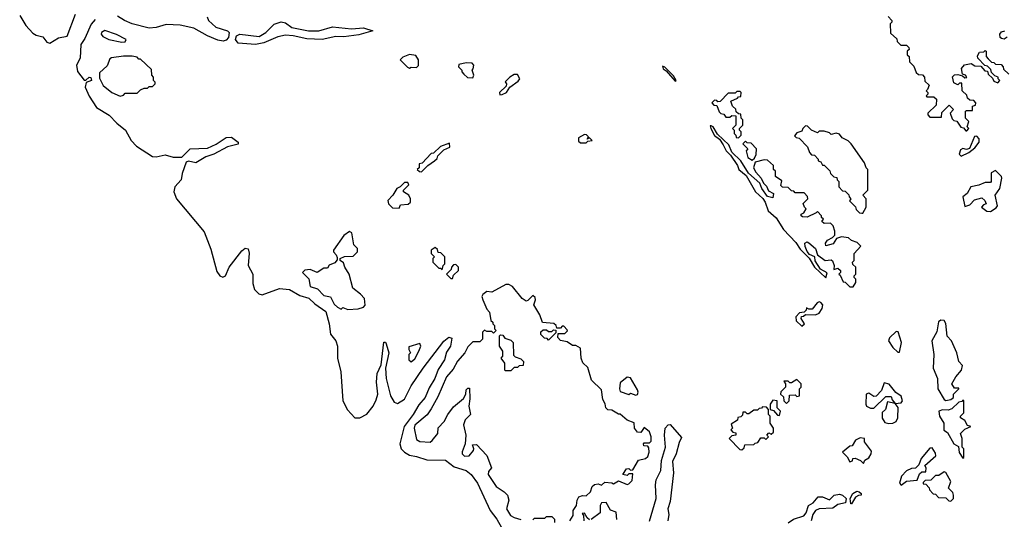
# Model space of a CAD drawing. Extents: x 2737958 to 2903317, y 894217 to 1030017.
# Tile 115 of 123: x 2814199 to 2819946, y 965674 to 968590. Entities that reach past the tile are written whole.
import ezdxf

# ---------------------------------------------------------------- set-up
doc = ezdxf.new("R2010")
doc.units = 0

msp = doc.modelspace()

# ---------------------------------------------------------------- linework, layer by layer
at = {"layer": '0CON05XD'}
for points in [[(2814199.2, 968615), (2814235.4, 968555.4), (2814275, 968511.2), (2814295, 968498.8), (2814335, 968490), (2814358.3, 968458.3), (2814375, 968452), (2814425, 968483.8), (2814476.4, 968493.6), (2814525, 968622.5)], [(2815293.4, 968606.6), (2815300.4, 968585), (2815345, 968546.7), (2815412.5, 968525), (2815421.2, 968515), (2815418, 968485), (2815405, 968470.8), (2815387.5, 968465), (2815355, 968470), (2815295, 968494.6), (2815215, 968540), (2815135, 968556.8), (2815055, 968561.8), (2814995, 968544.4), (2814955, 968540.4), (2814854.8, 968564.8), (2814810, 968585), (2814770.1, 968610.1)], [(2819268.3, 968608.3), (2819290, 968585), (2819290, 968575), (2819280, 968565), (2819281.7, 968511.7), (2819318.3, 968478.3), (2819321.7, 968461.7), (2819341.7, 968441.7), (2819375, 968440), (2819388.3, 968428.3), (2819390, 968415), (2819380, 968405), (2819380, 968385), (2819390, 968375), (2819393, 968343), (2819418.3, 968318.3), (2819431.7, 968281.7), (2819445, 968270), (2819468.3, 968268.3), (2819480, 968255), (2819481.7, 968231.7), (2819508.3, 968208.3), (2819498.3, 968181.7), (2819490, 968175), (2819500, 968165), (2819500, 968155), (2819490, 968145), (2819495, 968140), (2819535, 968140), (2819550, 968125), (2819548.3, 968091.7), (2819500, 968045), (2819500, 968035), (2819511.7, 968021.7), (2819580, 968020), (2819581.7, 968048.3), (2819625, 968090), (2819650, 968065), (2819630, 968045), (2819641.7, 968011.7), (2819651.7, 968001.7), (2819668.3, 967998.3), (2819691.7, 967961.7), (2819708.3, 967958.3), (2819721.7, 967941.7), (2819728.3, 967941.7), (2819740, 967955), (2819730, 967965), (2819740, 967995), (2819720, 968015), (2819720, 968055), (2819725, 968060), (2819760, 968060), (2819760, 968085), (2819778.3, 968091.7), (2819780, 968105), (2819768.3, 968118.3), (2819745, 968120), (2819731.7, 968131.7), (2819728.3, 968148.3), (2819700, 968175), (2819698.3, 968218.3), (2819685, 968220), (2819675, 968210), (2819651.7, 968221.7), (2819643, 968257), (2819655, 968267.5), (2819675, 968270), (2819701.7, 968261.7), (2819715, 968250), (2819728.3, 968251.7), (2819720, 968265), (2819701.7, 968271.7), (2819696.7, 968305), (2819713.8, 968326.2), (2819753, 968333), (2819775, 968320), (2819808.3, 968318.3), (2819831.7, 968291.7), (2819848.3, 968288.3), (2819851.7, 968271.7), (2819878.3, 968248.3), (2819885, 968230), (2819908.3, 968221.7), (2819920, 968235), (2819910, 968245), (2819910, 968255), (2819891.7, 968261.7), (2819871.7, 968281.7), (2819868.3, 968298.3), (2819848.3, 968318.3), (2819831.7, 968321.7), (2819792.5, 968365), (2819790.7, 968379.3), (2819800.7, 968399.3), (2819827.5, 968402.5), (2819835, 968410), (2819840, 968405), (2819840, 968375), (2819851.7, 968361.7), (2819871.7, 968341.7), (2819885, 968340), (2819895, 968330), (2819928.3, 968328.3), (2819940, 968315), (2819941.7, 968301.7), (2819971.7, 968271.7)], [(2814639.2, 968590.9), (2814617.3, 968562.7), (2814579.3, 968480.7), (2814556, 968445), (2814552.5, 968365), (2814531.2, 968325), (2814537.5, 968287.5), (2814575, 968237.5), (2814585, 968237.5), (2814605, 968253.8), (2814615, 968252), (2814618.5, 968235), (2814587, 968223), (2814580.8, 968195), (2814603.8, 968143.8), (2814647.6, 968077.6), (2814722.3, 968032.3), (2814765.8, 967985.8), (2814817.5, 967945), (2814850, 967885), (2814881.7, 967851.7), (2814975, 967792.1), (2814995, 967790), (2815048.5, 967801.5), (2815095, 967786.7), (2815145, 967788.1), (2815195, 967835.4), (2815295, 967840.5), (2815346.8, 967863.2), (2815405, 967902.9), (2815435, 967904.2), (2815473.8, 967875), (2815475, 967864), (2815412.7, 967847.3), (2815332, 967805), (2815285, 967788.9), (2815226.7, 967755), (2815185, 967763.3), (2815171.2, 967758.8), (2815147.3, 967692.7), (2815142.1, 967655), (2815105, 967614.4), (2815098, 967585), (2815114.8, 967544.8), (2815275, 967351.9), (2815315, 967251.2), (2815350.1, 967120.1), (2815367.1, 967095), (2815385, 967087.5), (2815400.8, 967095), (2815421.5, 967145), (2815495, 967240), (2815515, 967255.6), (2815531.9, 967251.9), (2815537.7, 967227.7), (2815533.4, 967155), (2815560.6, 967105), (2815560.2, 967050.2), (2815570.5, 967015), (2815595, 966989.4), (2815615, 966984.4), (2815715, 967020.9), (2815775, 967015.9), (2815835, 966980.3), (2815886.5, 966965), (2815921.5, 966931.5), (2815986, 966886), (2816006.5, 966815), (2816013.6, 966755), (2816045, 966714.4), (2816054.2, 966685), (2816054.7, 966615), (2816074.1, 966535), (2816085.3, 966365), (2816111.7, 966311.7), (2816155, 966266.9), (2816185, 966265.4), (2816225, 966286.9), (2816262.4, 966335), (2816279.8, 966370.2), (2816289.7, 966405), (2816282.8, 966475), (2816286.7, 966525), (2816310, 966575), (2816325, 966707.5), (2816335, 966706.7), (2816338.3, 966698.3), (2816353.5, 966645), (2816334.3, 966555.7), (2816338.7, 966495), (2816364.1, 966394.1), (2816385, 966356.9), (2816405, 966350), (2816445.4, 966375), (2816485, 966451.9), (2816553.6, 966555), (2816675, 966713.3), (2816705, 966736.7), (2816721.7, 966731.7), (2816713.3, 966685), (2816690.5, 966649.5), (2816677.9, 966605), (2816641.3, 966548.7), (2816622.7, 966495), (2816588.9, 966441.1), (2816565.3, 966385), (2816528.3, 966341.7), (2816495.3, 966285), (2816442.4, 966215), (2816418.2, 966115), (2816425.3, 966085.3), (2816445.7, 966065), (2816475, 966048.2), (2816515, 966041.1), (2816575, 966020), (2816685, 966019.4), (2816735, 965980.9), (2816805, 965958.5), (2816835, 965934.3), (2816871.5, 965885), (2816945.3, 965725.3), (2816984.6, 965675), (2817056.4, 965546.4)], [(2815575, 968445.5), (2815475, 968452.7), (2815458.5, 968475), (2815465.6, 968495), (2815485, 968505.4), (2815597.8, 968492.3), (2815635.2, 968514.8), (2815685, 968564), (2815725, 968578), (2815751.2, 968571.2), (2815787.5, 968545), (2815885, 968523.8), (2815945, 968524.6), (2816025, 968547.1), (2816135.6, 968535.6), (2816205, 968542.5), (2816260, 968525), (2816179.3, 968500.7), (2816091.2, 968488.8), (2816045, 968490.6), (2815965.4, 968474.6), (2815875, 968478.2), (2815796.4, 968496.4), (2815751.2, 968498.8), (2815705, 968489.7), (2815625, 968454.7), (2815575, 968445.5)], [(2814795, 968457.5), (2814815, 968460), (2814820, 968475), (2814765, 968502.5), (2814696.1, 968526.1), (2814676.7, 968515), (2814674.2, 968504.2), (2814685, 968492.5), (2814720, 968475), (2814795, 968457.5)], [(2819963, 968487), (2819945, 968476.7), (2819929.3, 968479.3), (2819922.5, 968485), (2819920, 968505), (2819930.7, 968519.3), (2819950, 968525)], [(2814785, 968144.2), (2814805, 968150), (2814815, 968160), (2814885, 968160), (2814905, 968180), (2814925, 968190), (2814945, 968190), (2814955, 968200), (2814975, 968200), (2814990, 968215), (2814990, 968225), (2814980, 968235), (2814980, 968255), (2814970, 968265), (2814968.3, 968298.3), (2814905, 968360), (2814895, 968360), (2814885, 968370), (2814855, 968376.7), (2814805, 968376.2), (2814735, 968368), (2814725, 968361.2), (2814708.9, 968321.1), (2814665, 968278.6), (2814665, 968248.8), (2814686.7, 968205), (2814737.5, 968165), (2814785, 968144.2)], [(2816475, 968307.5), (2816485, 968312.5), (2816515, 968310), (2816527.5, 968322.5), (2816527.5, 968355), (2816510.7, 968380.7), (2816473.9, 968386.1), (2816435, 968370), (2816420, 968355), (2816463, 968313), (2816475, 968307.5)], [(2816845, 968250), (2816850, 968265), (2816840, 968295), (2816847, 968303), (2816850, 968325), (2816840, 968335), (2816805, 968337.5), (2816761.7, 968328.3), (2816760, 968315), (2816780, 968295), (2816780, 968285), (2816791.7, 968271.7), (2816813, 968253), (2816845, 968250)], [(2818025, 968230), (2818030, 968235), (2818015, 968262.5), (2817965, 968312.5), (2817951.7, 968318.3), (2817955, 968303.3), (2817971.7, 968291.7), (2818025, 968230)], [(2817001.7, 968151.7), (2817015, 968152.5), (2817040, 968165), (2817060, 968195), (2817109.3, 968230.7), (2817117.5, 968245), (2817105, 968270), (2817085, 968270), (2817060, 968255), (2817032.5, 968227.5), (2817040, 968215), (2817038.3, 968201.7), (2817000, 968165), (2817001.7, 968151.7)], [(2818395, 967900), (2818410, 967915), (2818410, 967935), (2818400, 967945), (2818400, 967955), (2818420, 967975), (2818420, 968005), (2818410, 968015), (2818408.3, 968038.3), (2818395, 968040), (2818381.7, 968051.7), (2818378.3, 968068.3), (2818360, 968085), (2818350, 968115), (2818388.3, 968131.7), (2818395, 968140), (2818408.3, 968141.7), (2818410, 968165), (2818405, 968170), (2818385, 968170), (2818375, 968160), (2818335, 968160), (2818288.3, 968111.7), (2818275, 968110), (2818268.3, 968118.3), (2818255, 968120), (2818240, 968105), (2818251.7, 968091.7), (2818268.3, 968088.3), (2818281.7, 968051.7), (2818291.7, 968041.7), (2818308.3, 968038.3), (2818321.7, 968021.7), (2818345, 968020), (2818355, 968030), (2818378.3, 968028.3), (2818380, 967975), (2818360, 967955), (2818370, 967945), (2818370, 967925), (2818380, 967915), (2818381.7, 967901.7), (2818395, 967900)], [(2817505, 967870), (2817515, 967880), (2817540, 967885), (2817525, 967900), (2817511.7, 967891.7), (2817520, 967905), (2817508.3, 967918.3), (2817495, 967920), (2817460, 967900), (2817460, 967880), (2817471.7, 967871.7), (2817505, 967870)], [(2819065, 967030), (2819080, 967055), (2819080, 967075), (2819070, 967085), (2819070, 967095), (2819080, 967105), (2819080, 967145), (2819061.7, 967161.7), (2819060, 967175), (2819070, 967185), (2819070, 967225), (2819108.3, 967268.3), (2819088.3, 967288.3), (2819055, 967300), (2819037, 967317), (2818995, 967323.3), (2818967, 967313), (2818948.3, 967281.7), (2818905, 967270), (2818902.5, 967285), (2818915, 967302.5), (2818942.5, 967317.5), (2818957, 967333), (2818957.5, 967355), (2818947, 967387), (2818931.7, 967401.7), (2818895, 967400), (2818881.7, 967411.7), (2818890, 967425), (2818880, 967435), (2818880, 967445), (2818855, 967470), (2818848.3, 967461.7), (2818795, 967437.5), (2818768.3, 967438.3), (2818760, 967445), (2818760, 967455), (2818776.7, 967463.3), (2818790, 967485), (2818780, 967495), (2818773, 967517), (2818800, 967545), (2818798.3, 967558.3), (2818778.3, 967578.3), (2818725, 967580), (2818718.3, 967588.3), (2818705, 967590), (2818685, 967610), (2818651.7, 967611.7), (2818642.5, 967622.5), (2818648.3, 967648.3), (2818610, 967675), (2818610, 967705), (2818600, 967715), (2818598.3, 967738.3), (2818565, 967770), (2818545, 967772.5), (2818491.7, 967758.3), (2818482.5, 967725), (2818495, 967700), (2818527.5, 967665), (2818540, 967635), (2818558.8, 967618.8), (2818570.7, 967590.7), (2818600, 967575), (2818595, 967550), (2818565, 967557.5), (2818530, 967605), (2818520, 967635), (2818453.3, 967693.3), (2818407.5, 967765), (2818356.2, 967816.2), (2818339.3, 967859.3), (2818271.7, 967921.7), (2818247.5, 967965), (2818235, 967970), (2818230, 967970), (2818232.5, 967955), (2818253.9, 967913.9), (2818283.3, 967893.3), (2818305, 967860), (2818322.5, 967825), (2818348.8, 967798.8), (2818388.3, 967738.3), (2818397.5, 967715), (2818440, 967680), (2818494, 967584), (2818536, 967546), (2818550, 967525), (2818567.5, 967475), (2818615, 967432.5), (2818656.7, 967365), (2818728.8, 967288.8), (2818755, 967250), (2818808, 967198), (2818837.5, 967145), (2818905, 967082.5), (2818911.7, 967111.7), (2818873, 967133), (2818843, 967183), (2818840, 967205), (2818809.3, 967219.3), (2818796, 967236), (2818783.3, 967265), (2818782.5, 967285), (2818795, 967292.5), (2818805, 967287.5), (2818843.8, 967255), (2818855, 967217.5), (2818900, 967185), (2818935, 967187.5), (2818943, 967183), (2818952.5, 967155), (2818951.7, 967131.7), (2818975, 967140), (2818990, 967125), (2818990, 967115), (2818980, 967105), (2818988.3, 967098.3), (2819005, 967060), (2819018.3, 967058.3), (2819045, 967030), (2819065, 967030)], [(2819120, 967460), (2819140, 967495), (2819140, 967545), (2819120, 967565), (2819150, 967595), (2819150, 967715), (2819140, 967725), (2819130, 967755), (2819052.5, 967865), (2819035, 967882.5), (2819000.7, 967900.7), (2818985, 967922.5), (2818965, 967927.5), (2818935, 967920), (2818925, 967930), (2818895, 967940), (2818865, 967940), (2818855, 967930), (2818820, 967945), (2818798.3, 967968.3), (2818785, 967970), (2818770, 967955), (2818765, 967940), (2818735, 967930), (2818721.7, 967911.7), (2818731.7, 967901.7), (2818748.3, 967898.3), (2818798.3, 967848.3), (2818810, 967815), (2818821.7, 967801.7), (2818838.3, 967798.3), (2818860, 967775), (2818860, 967765), (2818875, 967760), (2818885, 967740), (2818895, 967740), (2818928.3, 967708.3), (2818931.7, 967691.7), (2818951.7, 967671.7), (2818968.3, 967668.3), (2818970, 967655), (2818980, 967645), (2818980, 967615), (2819001.7, 967591.7), (2819018.3, 967588.3), (2819038.3, 967568.3), (2819040, 967555), (2819050, 967545), (2819041.7, 967531.7), (2819078.3, 967498.3), (2819081.7, 967481.7), (2819101.7, 967461.7), (2819115, 967460), (2819120, 967460)], [(2816545, 967702.5), (2816581.7, 967738.3), (2816620, 967765), (2816635, 967780), (2816640, 967795), (2816675, 967830), (2816710, 967845), (2816708.3, 967868.3), (2816655, 967850), (2816615, 967810), (2816601.7, 967808.3), (2816548.3, 967751.7), (2816531.7, 967748.3), (2816530, 967725), (2816520, 967715), (2816533, 967703), (2816545, 967702.5)], [(2818475, 967770), (2818488.3, 967781.7), (2818497, 967803), (2818500, 967835), (2818468.3, 967868.3), (2818445, 967870), (2818435, 967880), (2818420, 967865), (2818450, 967835), (2818440, 967825), (2818450, 967785), (2818475, 967770)], [(2819695, 967793.3), (2819740, 967815), (2819775, 967842.5), (2819800, 967875), (2819800, 967895), (2819785, 967910), (2819771.7, 967908.3), (2819743, 967837), (2819725, 967832.5), (2819705, 967837.5), (2819690.7, 967829.3), (2819683.3, 967805), (2819695, 967793.3)], [(2819865, 967470), (2819899.3, 967490.7), (2819906.4, 967503.6), (2819892.5, 967565), (2819920, 967605), (2819932.5, 967665), (2819930, 967675), (2819895, 967710), (2819870, 967695), (2819870, 967645), (2819865, 967640), (2819835, 967640), (2819797, 967623), (2819750, 967615), (2819730, 967575), (2819703.3, 967555), (2819715, 967500), (2819745, 967510), (2819771.7, 967538.3), (2819815, 967550), (2819832.5, 967535), (2819840, 967515), (2819825, 967510), (2819812.5, 967495), (2819845, 967472.5), (2819865, 967470)], [(2816415, 967490), (2816421.7, 967508.3), (2816467, 967513), (2816480, 967525), (2816480, 967545), (2816470, 967565), (2816440, 967585), (2816440, 967595), (2816470, 967625), (2816465, 967640), (2816445, 967640), (2816420, 967615), (2816400, 967605), (2816377.5, 967565), (2816347.5, 967535), (2816352.5, 967515), (2816375, 967492.5), (2816415, 967490)], [(2816115, 966897.5), (2816175, 966902.5), (2816205, 966912.5), (2816216.1, 966923.9), (2816211.7, 966961.7), (2816188.3, 966988.3), (2816143, 967023), (2816122.5, 967105), (2816097.5, 967145), (2816090, 967170), (2816070, 967185), (2816070, 967195), (2816095, 967207.5), (2816145, 967210), (2816170, 967235), (2816170, 967255), (2816150, 967275), (2816137.5, 967345), (2816125, 967352.5), (2816090.7, 967329.3), (2816030, 967245), (2816030, 967235), (2816047, 967217), (2816051.7, 967201.7), (2816051.7, 967188.3), (2816039.3, 967170.7), (2816005, 967157.5), (2815995, 967140), (2815975, 967140), (2815936.4, 967113.6), (2815895, 967132.5), (2815863, 967127), (2815850, 967115), (2815887, 967077), (2815895, 967033.3), (2815938.3, 967018.3), (2815975, 966980), (2816013, 966973), (2816035, 966928.8), (2816055, 966912), (2816075, 966900), (2816085, 966910), (2816115, 966897.5)], [(2816665, 967130), (2816670, 967155), (2816680, 967165), (2816680, 967205), (2816658.3, 967228.3), (2816641.7, 967231.7), (2816638.3, 967248.3), (2816625, 967260), (2816600, 967245), (2816600, 967225), (2816620, 967205), (2816610, 967195), (2816610, 967175), (2816645, 967140), (2816655, 967140), (2816665, 967130)], [(2816725, 967080), (2816731.7, 967098.3), (2816760, 967125), (2816760, 967145), (2816745, 967160), (2816731.7, 967158.3), (2816720, 967145), (2816718.3, 967131.7), (2816690, 967105), (2816715, 967080), (2816725, 967080)], [(2817410, 965665), (2817430, 965695), (2817430, 965725), (2817450, 965755), (2817452.5, 965785), (2817462.5, 965805), (2817485, 965812.5), (2817505, 965810), (2817530, 965835), (2817540, 965865), (2817555, 965877.5), (2817575, 965880), (2817595, 965872.5), (2817615, 965890), (2817655, 965887.5), (2817665, 965880), (2817695, 965897.5), (2817745, 965877.5), (2817755, 965880), (2817775, 965900), (2817778.3, 965938.3), (2817755, 965940), (2817745, 965930), (2817720, 965935), (2817741.7, 965968.3), (2817755, 965970), (2817765, 965960), (2817778.3, 965961.7), (2817811.7, 966018.3), (2817851.7, 966028.3), (2817865, 966040), (2817872.5, 966065), (2817871.7, 966091.7), (2817865, 966100), (2817841.7, 966101.7), (2817840, 966115), (2817845, 966120), (2817875, 966120), (2817885, 966130), (2817885.7, 966155), (2817875, 966183.3), (2817845, 966210), (2817825, 966180), (2817805, 966182.5), (2817787.5, 966205), (2817786.7, 966236.7), (2817745, 966252.5), (2817705, 966287.5), (2817695, 966287.5), (2817655, 966310), (2817631.7, 966311.7), (2817620, 966325), (2817617, 966347), (2817603, 966373), (2817595, 966430), (2817537.5, 966485), (2817515, 966560), (2817486.4, 966586.4), (2817476.2, 966615), (2817473, 966673), (2817445, 966687.5), (2817425, 966687.5), (2817395, 966710), (2817355, 966717.5), (2817340, 966735), (2817341.7, 966758.3), (2817381.7, 966758.3), (2817397, 966773), (2817395, 966780), (2817375, 966800), (2817365, 966800), (2817355, 966790), (2817335, 966790), (2817330, 966805), (2817317, 966817), (2817251.7, 966821.7), (2817235, 966867.5), (2817200, 966925), (2817210, 966955), (2817208.3, 966968.3), (2817195, 966980), (2817165, 966950), (2817155, 966947.5), (2817132.3, 966962.3), (2817075, 967033.3), (2817055, 967043.8), (2817036.4, 967043.6), (2816955, 967000), (2816925, 967003.3), (2816903.1, 966985), (2816897.5, 966975), (2816901.9, 966955), (2816925, 966900), (2816941.7, 966881.7), (2816950, 966835), (2816960, 966825), (2816960, 966815), (2816970, 966805), (2816970, 966785), (2816980, 966775), (2816965, 966760), (2816955, 966770), (2816925, 966770), (2816911.7, 966778.3), (2816900, 966765), (2816900, 966725), (2816885, 966710), (2816845, 966710), (2816815, 966680), (2816797.5, 966645), (2816755, 966597.5), (2816729.4, 966550.6), (2816691.4, 966505), (2816640.7, 966389.3), (2816600.7, 966319.3), (2816576.7, 966283.3), (2816505, 966223.3), (2816502.2, 966205), (2816515, 966140), (2816535, 966127.5), (2816595, 966124), (2816606.4, 966133.6), (2816640, 966175), (2816641.7, 966208.3), (2816677.5, 966245), (2816697.5, 966285), (2816730.5, 966329.5), (2816790.5, 966379.5), (2816803.3, 966405), (2816805, 966430), (2816815, 966440), (2816825, 966440), (2816826.1, 966376.1), (2816820, 966335), (2816830, 966285), (2816800, 966255), (2816790, 966225), (2816803.3, 966165), (2816800, 966115), (2816781.5, 966068.5), (2816781.9, 966055), (2816795, 966041.5), (2816822, 966045), (2816847.5, 966075), (2816850, 966085), (2816841.7, 966108.3), (2816865, 966110), (2816925.8, 966045.8), (2816952.5, 965975), (2816936.4, 965953.6), (2816933.8, 965935), (2816980, 965865), (2817026.7, 965835), (2817046.7, 965815), (2817053.3, 965785), (2817041.2, 965735), (2817064, 965695), (2817085, 965683.8), (2817125, 965672.5)], [(2818765, 966800), (2818780, 966815), (2818760, 966845), (2818761.7, 966858.3), (2818775, 966860), (2818785, 966870), (2818845, 966867.5), (2818865, 966877.5), (2818882.5, 966905), (2818887.5, 966925), (2818875, 966940), (2818865, 966942.5), (2818853.6, 966936.4), (2818825, 966900), (2818805, 966900), (2818791.7, 966908.3), (2818790, 966895), (2818778.3, 966881.7), (2818751.7, 966878.3), (2818730, 966855), (2818731.7, 966831.7), (2818765, 966800)], [(2819605, 966367.5), (2819635, 966372.5), (2819650, 966385), (2819650, 966405), (2819680, 966435), (2819680, 966440), (2819655, 966440), (2819640, 966465), (2819662.5, 966505), (2819696.7, 966545), (2819701.7, 966571.7), (2819680, 966595), (2819670, 966645), (2819637.5, 966715), (2819613, 966743), (2819605, 966817.5), (2819595, 966833.3), (2819575, 966835.8), (2819562.9, 966827.1), (2819552.1, 966767.9), (2819522.9, 966715), (2819534, 966635), (2819530.8, 966555), (2819556.4, 966496.4), (2819557.5, 966435), (2819595, 966372.5), (2819605, 966367.5)], [(2817285, 966720), (2817278.3, 966728.3), (2817261.7, 966731.7), (2817241.7, 966751.7), (2817241.7, 966768.3), (2817255, 966780), (2817275, 966780), (2817285, 966770), (2817305, 966770), (2817315, 966780), (2817328.3, 966778.3), (2817328.3, 966761.7), (2817285, 966720)], [(2819335, 966650), (2819346.7, 966705), (2819327, 966767), (2819315, 966770), (2819276.7, 966733.3), (2819271.2, 966715), (2819295, 966676.7), (2819325, 966650), (2819335, 966650)], [(2817065, 966540), (2817035, 966540), (2817030, 966545), (2817030, 966585), (2817010, 966615), (2817020, 966625), (2817020, 966655), (2817000, 966685), (2817000, 966745), (2817005, 966750), (2817018.3, 966748.3), (2817031.7, 966731.7), (2817065, 966720), (2817080, 966705), (2817081.7, 966631.7), (2817091.7, 966621.7), (2817125, 966610), (2817140, 966595), (2817138.3, 966571.7), (2817115, 966570), (2817105, 966560), (2817085, 966560), (2817065, 966540)], [(2816485, 966593.3), (2816505, 966610), (2816528.8, 966655), (2816540, 966685), (2816535, 966700), (2816470, 966680), (2816470, 966665), (2816480, 966645), (2816470, 966635), (2816470, 966605), (2816485, 966593.3)], [(2817795, 966397.5), (2817805, 966402.5), (2817810, 966415), (2817805, 966430), (2817765, 966500), (2817745, 966502.5), (2817705, 966470), (2817700, 966435), (2817705, 966420), (2817755, 966402.5), (2817765, 966410), (2817795, 966397.5)], [(2818675, 966350), (2818690, 966365), (2818691.7, 966398.3), (2818725, 966400), (2818735, 966390), (2818750, 966395), (2818750, 966435), (2818760, 966445), (2818760, 966465), (2818735, 966490), (2818705, 966470), (2818695, 966470), (2818685, 966480), (2818660, 966480), (2818670, 966465), (2818670, 966445), (2818641.7, 966418.3), (2818640, 966405), (2818658.3, 966388.3), (2818660, 966365), (2818675, 966350)], [(2819185, 966322.5), (2819255, 966390), (2819285, 966390), (2819291.7, 966371.7), (2819310, 966350), (2819345, 966353.3), (2819351.2, 966365), (2819345, 966392.5), (2819313.3, 966413.3), (2819275, 966462.5), (2819245, 966470), (2819230, 966425), (2819198.3, 966391.7), (2819185, 966390), (2819155, 966410), (2819140, 966405), (2819137.5, 966345), (2819142.5, 966335), (2819165, 966322.5), (2819185, 966322.5)], [(2818635, 966280), (2818640, 966305), (2818620, 966325), (2818620, 966365), (2818595, 966370), (2818580, 966345), (2818580, 966315), (2818598.3, 966308.3), (2818621.7, 966281.7), (2818635, 966280)], [(2819705, 966030), (2819710, 966035), (2819710, 966085), (2819700, 966095), (2819700, 966145), (2819690, 966175), (2819715, 966200), (2819750, 966215), (2819731.7, 966221.7), (2819715, 966250), (2819690, 966265), (2819690, 966275), (2819710, 966295), (2819710, 966365), (2819705, 966370), (2819698.3, 966361.7), (2819681.7, 966358.3), (2819640.7, 966319.3), (2819619.3, 966310.7), (2819585, 966312.5), (2819563.8, 966305), (2819568.8, 966275), (2819593.3, 966235), (2819594.1, 966194.1), (2819615, 966180), (2819652.5, 966115), (2819678.3, 966098.3), (2819683, 966063), (2819705, 966030)], [(2818415, 966080), (2818428.3, 966091.7), (2818431.7, 966108.3), (2818485, 966110), (2818491.7, 966118.3), (2818508.3, 966121.7), (2818525, 966150), (2818545, 966150), (2818555, 966140), (2818570, 966155), (2818560, 966165), (2818571.7, 966178.3), (2818585, 966170), (2818598.3, 966181.7), (2818600, 966205), (2818580, 966235), (2818580, 966275), (2818570, 966285), (2818570, 966315), (2818558.3, 966328.3), (2818535, 966330), (2818528.3, 966321.7), (2818515, 966320), (2818505, 966310), (2818485, 966310), (2818455, 966290), (2818445, 966290), (2818435, 966300), (2818420, 966300), (2818418.3, 966281.7), (2818408.3, 966271.7), (2818391.7, 966268.3), (2818388.3, 966251.7), (2818351.7, 966228.3), (2818360, 966205), (2818350, 966195), (2818361.7, 966181.7), (2818378.3, 966178.3), (2818380, 966165), (2818355, 966160), (2818340, 966145), (2818401.7, 966081.7), (2818415, 966080)], [(2819272.3, 966232.3), (2819295, 966234.2), (2819315, 966244.3), (2819324.2, 966265), (2819326.2, 966326.2), (2819310, 966350), (2819265, 966360), (2819252.5, 966315), (2819233.3, 966296.7), (2819233.9, 966263.9), (2819249.3, 966239.3), (2819272.3, 966232.3)], [(2817875, 965662.5), (2817914.6, 965795), (2817909.6, 965875), (2817913.9, 965905), (2817942.1, 965957.9), (2817945, 966017.5), (2817969.4, 966095), (2817963.3, 966165), (2817967.5, 966205), (2817983.8, 966225), (2817995, 966228), (2818061.7, 966151.7), (2818047.6, 966122.4), (2818030.4, 966055), (2818008.9, 966011.1), (2818014.5, 965945), (2817995, 965777.5), (2817983.1, 965735), (2817988.6, 965701.4), (2817982.9, 965665)], [(2819125, 966000), (2819131.7, 966018.3), (2819155, 966032.5), (2819170, 966055), (2819171.7, 966071.7), (2819130, 966125), (2819130, 966145), (2819105, 966150), (2819077.5, 966135), (2819058.3, 966101.7), (2819045, 966100), (2819002.5, 966065), (2819028.3, 966038.3), (2819045, 966010), (2819060, 966015), (2819061.7, 966028.3), (2819075, 966030), (2819107, 966017), (2819125, 966000)], [(2819345, 965872.5), (2819375, 965896.7), (2819438.3, 965901.7), (2819451.7, 965938.3), (2819465, 965950), (2819488.3, 965951.7), (2819490, 965975), (2819481.7, 965988.3), (2819547.5, 966045), (2819545, 966060), (2819525, 966090), (2819511.7, 966088.3), (2819460.7, 966029.3), (2819448.3, 965991.7), (2819428.3, 965971.7), (2819405, 965970), (2819375, 965956), (2819346.2, 965925), (2819334.4, 965884.4), (2819345, 965872.5)], [(2819635, 965780), (2819650, 965795), (2819650, 965815), (2819645, 965830), (2819620, 965855), (2819633.3, 965895), (2819605, 965947.5), (2819595, 965950), (2819565, 965930), (2819545, 965930), (2819518.3, 965901.7), (2819485, 965900), (2819471.7, 965888.3), (2819471.7, 965881.7), (2819488.3, 965878.3), (2819508.3, 965858.3), (2819510, 965845), (2819531.7, 965821.7), (2819545, 965820), (2819561.7, 965801.7), (2819605, 965800), (2819621.7, 965781.7), (2819635, 965780)], [(2818685, 965652.9), (2818716.7, 965675), (2818776.3, 965693.7), (2818789.4, 965710.6), (2818802.5, 965755), (2818829.7, 965770.3), (2818860, 965805), (2818885, 965805.8), (2818925, 965786.7), (2818953.3, 965815), (2818985, 965821.2), (2819002.5, 965815), (2819022.5, 965795), (2819020, 965770), (2818975, 965760), (2818945, 965738.8), (2818865, 965734.6), (2818844.5, 965725.5), (2818828, 965702), (2818819.5, 965665)], [(2819055, 965763.3), (2819050, 965765), (2819047.5, 965795), (2819062.5, 965825), (2819085, 965838.8), (2819100, 965835), (2819110, 965825), (2819110, 965815), (2819095, 965813.3), (2819078, 965802), (2819055, 965763.3)], [(2817685, 965672.5), (2817680, 965715), (2817647, 965727), (2817621.7, 965771.7), (2817595, 965770), (2817587.5, 965755), (2817588.3, 965711.7), (2817535, 965672.5)], [(2817195, 965670), (2817205, 965680), (2817265, 965680), (2817275, 965690), (2817305, 965690), (2817320, 965675), (2817320, 965655)], [(2817525, 965670), (2817511.7, 965681.7), (2817495, 965710), (2817481.7, 965708.3), (2817490, 965695), (2817492.5, 965665)]]:
    msp.add_lwpolyline(points, dxfattribs=at)

doc.saveas('drawing.dxf')
